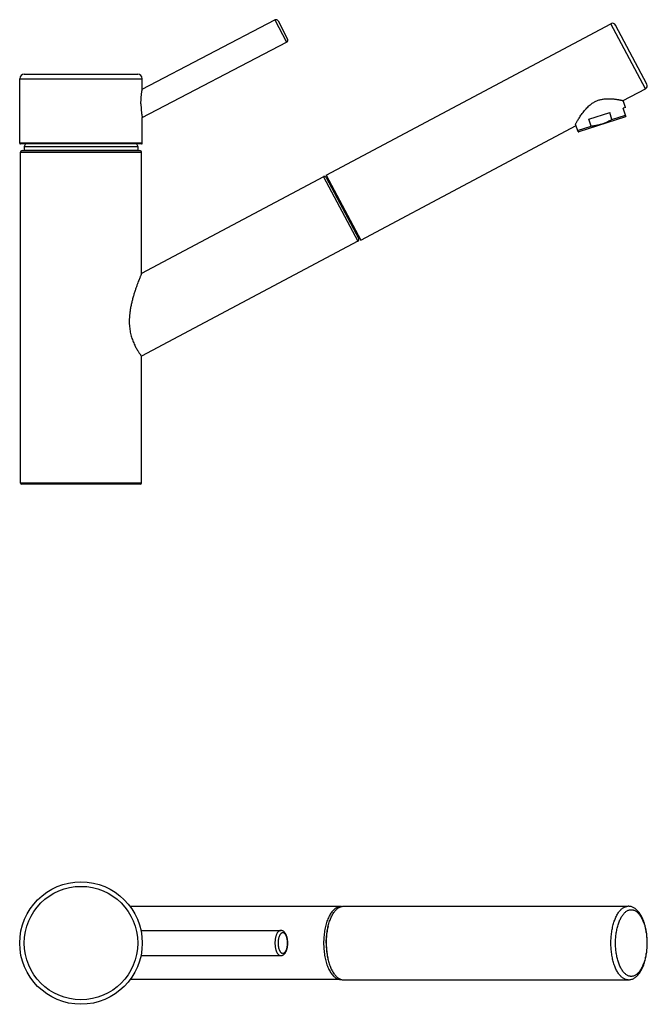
# Model space of a CAD drawing. Extents: x 107 to 720, y 72 to 515.
# Tile 3 of 3: x 445 to 720, y 84 to 515. Entities that reach past the tile are written whole.
import ezdxf

# ---------------------------------------------------------------- set-up
doc = ezdxf.new("R2010")
doc.units = 0
doc.header["$LTSCALE"] = 46.255
doc.layers.get('0').update_dxf_attribs({"linetype": 'CONTINUOUS'})

msp = doc.modelspace()

# ---------------------------------------------------------------- linework, layer by layer
at = {"color": 7, "linetype": 'Continuous'}
for p, q in [((498.96, 484.51), (557, 514.73)), ((558.35, 514.3), (562.51, 506.32)), ((579.44, 446.88), (703.93, 513.08)), ((719.67, 486.68), (705.96, 512.46)), ((498.97, 472.11), (562.08, 504.97)), ((445.37, 460.81), (445.37, 489.01)), ((447.37, 491.01), (496.97, 491.01)), ((498.97, 484.51), (498.97, 489.01)), ((498.96, 484.49), (498.97, 484.51)), ((709.29, 479.46), (719.05, 484.65)), ((709.28, 479.46), (709.25, 479.47)), ((710.27, 476.45), (709.29, 479.46)), ((694.29, 471.26), (703.42, 474.22)), ((704.4, 471.2), (703.42, 474.22)), ((710.27, 476.45), (709.32, 476.14)), ((710.48, 472.57), (709.32, 476.14)), ((498.97, 460.81), (498.97, 472.11)), ((710.28, 472.35), (689.84, 465.71)), ((695.28, 468.23), (694.29, 471.26)), ((704.4, 471.2), (710.3, 473.11)), ((710.48, 472.57), (710.28, 472.35)), ((594.55, 418.45), (688.67, 468.5)), ((689.55, 465.77), (688.44, 469.2)), ((689.38, 466.32), (695.28, 468.23)), ((689.55, 465.77), (689.84, 465.71)), ((498.67, 460.51), (445.67, 460.51)), ((445.67, 312.11), (445.67, 456.81)), ((446.47, 457.61), (497.87, 457.61)), ((447.96, 460.51), (447.27, 459.41)), ((447.27, 459.41), (447.27, 457.71)), ((447.27, 459.41), (497.07, 459.41)), ((447.27, 457.71), (447.27, 457.61)), ((496.38, 460.51), (497.07, 459.41)), ((497.07, 457.71), (497.06, 457.61)), ((497.07, 459.41), (497.07, 457.71)), ((498.67, 403.83), (498.67, 456.81)), ((578.29, 446.16), (498.67, 403.83)), ((579.37, 445.83), (593.64, 418.99)), ((579.44, 446.88), (594.55, 418.45)), ((579.93, 444.78), (580.42, 445.04)), ((593.31, 417.91), (498.67, 367.58)), ((593.09, 420.04), (593.57, 420.3)), ((498.67, 312.11), (498.67, 367.58)), ((498.17, 311.61), (446.17, 311.61)), ((585.8, 126.86), (493.66, 126.86)), ((586.99, 126.96), (711.49, 126.96)), ((498.4, 116.36), (559.54, 116.36)), ((498.4, 105.36), (559.54, 105.36)), ((585.8, 94.86), (493.66, 94.86)), ((586.99, 94.76), (711.49, 94.76))]:
    msp.add_line(p, q, dxfattribs=at)
at = {"color": 9, "linetype": 'Continuous'}
for p, q in [((557, 514.73), (562.08, 504.97)), ((719.05, 484.65), (703.93, 513.08)), ((445.37, 489.01), (498.97, 489.01)), ((498.97, 460.81), (445.37, 460.81)), ((445.67, 456.81), (498.67, 456.81)), ((447.27, 457.71), (497.07, 457.71)), ((578.29, 446.16), (593.31, 417.91)), ((498.67, 312.11), (445.67, 312.11))]:
    msp.add_line(p, q, dxfattribs=at)
at = {"color": 7, "linetype": 'Continuous'}
msp.add_circle((472.17, 110.86), 26.8, dxfattribs=at)
at = {"color": 9, "linetype": 'Continuous'}
msp.add_circle((472.17, 110.86), 24.8, dxfattribs=at)
at = {"color": 7, "linetype": 'Continuous'}
for centre, radius, start, end in [((557.46, 513.84), 1, 27.5, 117.5), ((704.64, 511.76), 1.5, 28, 118), ((561.62, 505.86), 1, 297.5, 27.5), ((447.37, 489.01), 2, 90, 180), ((496.97, 489.01), 2, 0, 90), ((718.34, 485.97), 1.5, 298, 28), ((445.67, 460.81), 0.3, 180, 270), ((446.47, 456.81), 0.8, 90, 180), ((497.87, 456.81), 0.8, 0, 90), ((498.67, 460.81), 0.3, 270, 360), ((578.67, 445.46), 0.8, 28, 118), ((592.94, 418.61), 0.8, 298, 28), ((446.17, 312.11), 0.5, 180, 270), ((498.17, 312.11), 0.5, 270, 360), ((585.8, 122.7), 4.16, 85.7504, 89.9943), ((585.8, 99.02), 4.16, 270.0057, 274.2501)]:
    msp.add_arc(centre, radius, start, end, dxfattribs=at)
for points, knots in [([(498.4, 478.02), (498.4, 478.23), (498.4, 478.66), (498.42, 479.3), (498.45, 479.93), (498.49, 480.55), (498.53, 481.14), (498.59, 481.7), (498.64, 482.22), (498.7, 482.69), (498.75, 483.1), (498.8, 483.46), (498.85, 483.76), (498.89, 484.01), (498.92, 484.21), (498.94, 484.35), (498.95, 484.44), (498.96, 484.48), (498.96, 484.49)], [0, 0, 0, 0, 0.637752, 1.282108, 1.920139, 2.540115, 3.137104, 3.702438, 4.22554, 4.698319, 5.118024, 5.480885, 5.78712, 6.03754, 6.234707, 6.38038, 6.476328, 6.506023, 6.506023, 6.506023, 6.506023]), ([(688.44, 469.2), (688.52, 469.35), (688.71, 469.67), (689.01, 470.19), (689.38, 470.79), (689.8, 471.46), (690.28, 472.21), (690.83, 473.02), (691.43, 473.86), (692.07, 474.71), (692.74, 475.51), (693.42, 476.26), (694.1, 476.93), (694.77, 477.52), (695.43, 478.04), (696.08, 478.48), (696.73, 478.87), (697.39, 479.2), (698.06, 479.48), (698.75, 479.72), (699.46, 479.91), (700.21, 480.07), (700.99, 480.18), (701.8, 480.25), (702.64, 480.28), (703.49, 480.27), (704.32, 480.22), (705.13, 480.15), (705.88, 480.06), (706.56, 479.96), (707.17, 479.87), (707.7, 479.77), (708.15, 479.69), (708.53, 479.62), (708.81, 479.56), (709.06, 479.51), (709.15, 479.49), (709.31, 479.45), (709.26, 479.47), (709.25, 479.47)], [0, 0, 0, 0, 0.507195, 1.108315, 1.807907, 2.607911, 3.505127, 4.487771, 5.532322, 6.603987, 7.663716, 8.679488, 9.634029, 10.524399, 11.357058, 12.143056, 12.895015, 13.625674, 14.347298, 15.071429, 15.808682, 16.56817, 17.356254, 18.174601, 19.017872, 19.872374, 20.717563, 21.530561, 22.291218, 22.985061, 23.603479, 24.142415, 24.6008, 24.979269, 25.279264, 25.50244, 25.650295, 25.723934, 25.751526, 25.751526, 25.751526, 25.751526]), ([(498.4, 478.02), (498.4, 477.81), (498.4, 477.41), (498.42, 476.81), (498.44, 476.23), (498.48, 475.69), (498.52, 475.17), (498.57, 474.69), (498.62, 474.25), (498.67, 473.84), (498.73, 473.47), (498.78, 473.14), (498.83, 472.86), (498.87, 472.62), (498.91, 472.43), (498.93, 472.27), (498.97, 472.2), (498.95, 472.12), (498.97, 472.12)], [0, 0, 0, 0, 0.618503, 1.21921, 1.795451, 2.342111, 2.858134, 3.341492, 3.789834, 4.201396, 4.574509, 4.907659, 5.196833, 5.439677, 5.636178, 5.785086, 5.884789, 5.934761, 5.934761, 5.934761, 5.934761]), ([(704.4, 471.2), (704.16, 471.06), (703.69, 470.78), (702.97, 470.4), (702.24, 470.04), (701.51, 469.72), (700.77, 469.42), (700.27, 469.25), (700.02, 469.17)], [0, 0, 0, 0, 0.828935, 1.643307, 2.44811, 3.24778, 4.044649, 4.840727, 4.840727, 4.840727, 4.840727]), ([(700.02, 469.17), (699.76, 469.08), (699.25, 468.93), (698.48, 468.73), (697.7, 468.56), (696.9, 468.43), (696.1, 468.31), (695.55, 468.26), (695.28, 468.23)], [0, 0, 0, 0, 0.796078, 1.592947, 2.392617, 3.19742, 4.011792, 4.840727, 4.840727, 4.840727, 4.840727]), ([(498.67, 403.83), (498.66, 403.81), (498.64, 403.75), (498.58, 403.62), (498.49, 403.4), (498.36, 403.08), (498.19, 402.66), (497.97, 402.13), (497.71, 401.47), (497.4, 400.66), (497.04, 399.71), (496.63, 398.6), (496.18, 397.32), (495.7, 395.9), (495.22, 394.36), (494.76, 392.74), (494.33, 391.05), (493.97, 389.35), (493.67, 387.68), (493.46, 386.07), (493.33, 384.55), (493.28, 383.12), (493.3, 381.76), (493.39, 380.48), (493.53, 379.27), (493.74, 378.1), (493.99, 376.98), (494.29, 375.9), (494.64, 374.86), (495.02, 373.87), (495.43, 372.94), (495.85, 372.06), (496.29, 371.25), (496.71, 370.5), (497.12, 369.83), (497.5, 369.25), (497.83, 368.75), (498.12, 368.34), (498.35, 368.02), (498.51, 367.79), (498.61, 367.66), (498.66, 367.6), (498.67, 367.58)], [0, 0, 0, 0, 0.04647, 0.18716, 0.424774, 0.765433, 1.217729, 1.789891, 2.496496, 3.351927, 4.369944, 5.558379, 6.914306, 8.42112, 10.045667, 11.749274, 13.497959, 15.253452, 16.96601, 18.591611, 20.115035, 21.544291, 22.894591, 24.17567, 25.391301, 26.565761, 27.719286, 28.84655, 29.940065, 30.995585, 32.015396, 32.993367, 33.922408, 34.786648, 35.574554, 36.273761, 36.876721, 37.375886, 37.767535, 38.048728, 38.218012, 38.274454, 38.274454, 38.274454, 38.274454]), ([(579.44, 110.86), (579.44, 111.26), (579.45, 112.06), (579.51, 113.26), (579.62, 114.44), (579.76, 115.6), (579.95, 116.74), (580.18, 117.84), (580.44, 118.9), (580.74, 119.92), (581.07, 120.89), (581.44, 121.8), (581.84, 122.66), (582.27, 123.44), (582.72, 124.16), (583.2, 124.8), (583.7, 125.37), (584.21, 125.85), (584.75, 126.25), (585.3, 126.57), (585.86, 126.79), (586.42, 126.93), (586.81, 126.96), (586.99, 126.96)], [0, 0, 0, 0, 1.203055, 2.401918, 3.588667, 4.761299, 5.91324, 7.038942, 8.136442, 9.198806, 10.224072, 11.20887, 12.148619, 13.043733, 13.891095, 14.690325, 15.443332, 16.150122, 16.815705, 17.444614, 18.04295, 18.620959, 19.187462, 19.187462, 19.187462, 19.187462]), ([(719.84, 110.86), (719.84, 111.26), (719.83, 112.05), (719.77, 113.23), (719.66, 114.4), (719.51, 115.56), (719.31, 116.69), (719.08, 117.79), (718.8, 118.85), (718.48, 119.88), (718.12, 120.86), (717.72, 121.79), (717.28, 122.66), (716.8, 123.48), (716.29, 124.21), (715.74, 124.87), (715.16, 125.45), (714.56, 125.93), (713.96, 126.31), (713.34, 126.61), (712.73, 126.81), (712.11, 126.94), (711.69, 126.96), (711.49, 126.96)], [0, 0, 0, 0, 1.189804, 2.375052, 3.551611, 4.715419, 5.862042, 6.988198, 8.0906, 9.166168, 10.211255, 11.224286, 12.203074, 13.145297, 14.046298, 14.904242, 15.716063, 16.479653, 17.195421, 17.872132, 18.516982, 19.141324, 19.755459, 19.755459, 19.755459, 19.755459]), ([(559.54, 105.36), (559.64, 105.36), (559.84, 105.38), (560.14, 105.45), (560.44, 105.57), (560.74, 105.74), (561.03, 105.97), (561.31, 106.26), (561.57, 106.61), (561.8, 107), (562, 107.43), (562.17, 107.88), (562.32, 108.36), (562.43, 108.86), (562.52, 109.37), (562.58, 109.89), (562.61, 110.41), (562.62, 110.94), (562.61, 111.47), (562.56, 112), (562.49, 112.51), (562.4, 113.01), (562.28, 113.5), (562.13, 113.97), (561.95, 114.41), (561.75, 114.82), (561.51, 115.19), (561.26, 115.52), (560.99, 115.79), (560.71, 116), (560.42, 116.17), (560.13, 116.28), (559.84, 116.35), (559.64, 116.36), (559.54, 116.36)], [0, 0, 0, 0, 0.296607, 0.601672, 0.921193, 1.263962, 1.627559, 2.032346, 2.461817, 2.920401, 3.394857, 3.88339, 4.383188, 4.892327, 5.410459, 5.93407, 6.462527, 6.992258, 7.521218, 8.046843, 8.566644, 9.078435, 9.580818, 10.070716, 10.549205, 11.009147, 11.451195, 11.86106, 12.24522, 12.591396, 12.91989, 13.228088, 13.526629, 13.821854, 13.821854, 13.821854, 13.821854]), ([(579.44, 110.86), (579.44, 110.46), (579.45, 109.66), (579.51, 108.47), (579.62, 107.28), (579.76, 106.12), (579.95, 104.99), (580.18, 103.89), (580.44, 102.82), (580.74, 101.8), (581.07, 100.83), (581.44, 99.92), (581.84, 99.07), (582.27, 98.28), (582.72, 97.57), (583.2, 96.93), (583.7, 96.36), (584.21, 95.88), (584.75, 95.47), (585.3, 95.16), (585.86, 94.93), (586.42, 94.79), (586.81, 94.76), (586.99, 94.76)], [0, 0, 0, 0, 1.203055, 2.401918, 3.588667, 4.761299, 5.91324, 7.038942, 8.136442, 9.198806, 10.224072, 11.20887, 12.148619, 13.043733, 13.891095, 14.690325, 15.443332, 16.150122, 16.815705, 17.444614, 18.04295, 18.620959, 19.187462, 19.187462, 19.187462, 19.187462]), ([(711.49, 94.76), (711.69, 94.76), (712.11, 94.79), (712.72, 94.91), (713.34, 95.12), (713.96, 95.41), (714.57, 95.8), (715.17, 96.29), (715.75, 96.86), (716.3, 97.53), (716.81, 98.27), (717.29, 99.08), (717.73, 99.96), (718.13, 100.89), (718.49, 101.87), (718.81, 102.9), (719.08, 103.96), (719.32, 105.06), (719.51, 106.19), (719.66, 107.33), (719.77, 108.5), (719.83, 109.68), (719.84, 110.47), (719.84, 110.86)], [0, 0, 0, 0, 0.612408, 1.236843, 1.883326, 2.562929, 3.282495, 4.050216, 4.866178, 5.727797, 6.631759, 7.576011, 8.556134, 9.569692, 10.61453, 11.689048, 12.78977, 13.913574, 15.057219, 16.217457, 17.389936, 18.570623, 19.755446, 19.755446, 19.755446, 19.755446])]:
    msp.add_open_spline(points, degree=3, knots=knots, dxfattribs=at)
at = {"color": 9, "linetype": 'Continuous'}
for points, knots in [([(585.8, 126.86), (585.7, 126.86), (585.37, 126.85), (584.84, 126.75), (584.2, 126.51), (583.58, 126.17), (582.98, 125.71), (582.4, 125.15), (581.84, 124.48), (581.31, 123.72), (580.82, 122.86), (580.36, 121.92), (579.94, 120.9), (579.56, 119.81), (579.23, 118.65), (578.95, 117.44), (578.71, 116.18), (578.52, 114.89), (578.39, 113.56), (578.31, 112.22), (578.29, 111.32), (578.29, 110.86)], [0, 0, 0, 0, 0.31912, 0.964772, 1.633802, 2.33938, 3.091797, 3.89834, 4.763529, 5.689507, 6.676439, 7.72286, 8.825961, 9.981831, 11.185653, 12.43186, 13.714268, 15.026206, 16.360617, 17.710165, 19.067326, 19.067326, 19.067326, 19.067326]), ([(703.93, 110.86), (703.93, 111.26), (703.95, 112.06), (704.01, 113.26), (704.11, 114.44), (704.26, 115.6), (704.45, 116.74), (704.67, 117.84), (704.93, 118.9), (705.23, 119.92), (705.57, 120.89), (705.94, 121.8), (706.33, 122.66), (706.76, 123.44), (707.21, 124.16), (707.69, 124.8), (708.19, 125.37), (708.71, 125.85), (709.24, 126.25), (709.79, 126.57), (710.35, 126.79), (710.92, 126.93), (711.3, 126.96), (711.49, 126.96)], [0, 0, 0, 0, 1.20334, 2.401439, 3.589104, 4.761241, 5.912905, 7.039355, 8.136104, 9.198988, 10.224222, 11.208483, 12.14899, 13.043604, 13.890953, 14.690569, 15.443062, 16.150324, 16.815737, 17.444388, 18.043186, 18.620824, 19.187462, 19.187462, 19.187462, 19.187462]), ([(705.96, 110.86), (705.96, 111.23), (705.97, 111.97), (706.03, 113.08), (706.13, 114.18), (706.27, 115.26), (706.45, 116.31), (706.66, 117.33), (706.91, 118.31), (707.2, 119.25), (707.51, 120.14), (707.86, 120.97), (708.24, 121.75), (708.64, 122.46), (709.07, 123.11), (709.52, 123.68), (709.99, 124.18), (710.48, 124.6), (710.98, 124.95), (711.5, 125.2), (712.02, 125.38), (712.55, 125.47), (713.08, 125.47), (713.61, 125.38), (714.13, 125.2), (714.65, 124.95), (715.15, 124.6), (715.64, 124.18), (716.11, 123.68), (716.56, 123.11), (716.99, 122.46), (717.39, 121.75), (717.77, 120.97), (718.12, 120.14), (718.43, 119.25), (718.72, 118.31), (718.97, 117.33), (719.18, 116.31), (719.36, 115.26), (719.5, 114.18), (719.6, 113.08), (719.66, 111.97), (719.67, 111.23), (719.67, 110.86)], [0, 0, 0, 0, 1.112449, 2.223914, 3.327225, 4.415358, 5.482913, 6.52615, 7.540797, 8.522467, 9.467579, 10.373103, 11.236428, 12.055623, 12.829587, 13.55817, 14.242351, 14.884463, 15.488414, 16.059871, 16.606337, 17.136991, 17.662226, 18.19288, 18.739346, 19.310803, 19.914754, 20.556867, 21.241047, 21.969631, 22.743595, 23.562789, 24.426115, 25.331639, 26.276751, 27.258421, 28.273068, 29.316305, 30.38386, 31.471994, 32.575306, 33.68677, 34.799215, 34.799215, 34.799215, 34.799215]), ([(559.54, 116.36), (559.46, 116.36), (559.29, 116.34), (559.04, 116.26), (558.79, 116.13), (558.56, 115.94), (558.33, 115.71), (558.12, 115.43), (557.92, 115.11), (557.74, 114.75), (557.57, 114.35), (557.42, 113.91), (557.3, 113.45), (557.19, 112.96), (557.11, 112.46), (557.05, 111.93), (557.01, 111.4), (557, 110.86), (557.01, 110.32), (557.05, 109.79), (557.11, 109.27), (557.19, 108.76), (557.3, 108.28), (557.42, 107.81), (557.57, 107.38), (557.74, 106.98), (557.92, 106.62), (558.12, 106.29), (558.33, 106.01), (558.56, 105.78), (558.79, 105.6), (559.04, 105.46), (559.29, 105.38), (559.46, 105.36), (559.54, 105.36)], [0, 0, 0, 0, 0.250331, 0.509269, 0.784309, 1.081173, 1.403687, 1.753967, 2.132718, 2.539519, 2.973054, 3.431296, 3.911653, 4.411075, 4.926156, 5.453213, 5.988364, 6.527595, 7.066826, 7.601977, 8.129034, 8.644115, 9.143537, 9.623894, 10.082136, 10.515671, 10.922472, 11.301223, 11.651503, 11.974016, 12.270881, 12.54592, 12.804859, 13.05519, 13.05519, 13.05519, 13.05519]), ([(580.35, 118.54), (580.33, 118.46), (580.2, 117.99), (580, 117.12), (579.77, 115.92), (579.59, 114.69), (579.47, 113.43), (579.39, 112.15), (579.37, 111.29), (579.37, 110.86)], [0, 0, 0, 0, 0.273176, 1.457563, 2.676548, 3.923767, 5.192481, 6.475724, 7.765561, 7.765561, 7.765561, 7.765561]), ([(560.43, 115.36), (560.36, 115.36), (560.22, 115.35), (560, 115.28), (559.8, 115.16), (559.6, 115), (559.41, 114.8), (559.23, 114.55), (559.07, 114.27), (558.92, 113.96), (558.78, 113.61), (558.66, 113.24), (558.56, 112.84), (558.48, 112.42), (558.41, 111.99), (558.37, 111.54), (558.35, 111.09), (558.35, 110.64), (558.37, 110.18), (558.41, 109.74), (558.48, 109.3), (558.56, 108.88), (558.66, 108.49), (558.78, 108.11), (558.92, 107.77), (559.07, 107.45), (559.23, 107.17), (559.41, 106.93), (559.6, 106.73), (559.8, 106.57), (560, 106.45), (560.22, 106.38), (560.36, 106.36), (560.43, 106.36)], [0, 0, 0, 0, 0.210503, 0.429688, 0.66362, 0.916746, 1.192405, 1.492545, 1.817536, 2.166729, 2.538814, 2.931855, 3.343367, 3.770482, 4.210034, 4.658635, 5.112725, 5.568656, 6.022745, 6.471344, 6.910893, 7.338004, 7.749511, 8.142546, 8.514623, 8.86381, 9.188795, 9.488921, 9.764566, 10.017691, 10.251618, 10.47078, 10.681242, 10.681242, 10.681242, 10.681242]), ([(560.43, 106.36), (560.5, 106.36), (560.64, 106.38), (560.85, 106.45), (561.06, 106.57), (561.26, 106.73), (561.45, 106.93), (561.62, 107.17), (561.79, 107.45), (561.94, 107.77), (562.08, 108.11), (562.2, 108.49), (562.3, 108.88), (562.38, 109.3), (562.44, 109.74), (562.49, 110.18), (562.51, 110.64), (562.51, 111.09), (562.49, 111.54), (562.44, 111.99), (562.38, 112.42), (562.3, 112.84), (562.2, 113.24), (562.08, 113.61), (561.94, 113.96), (561.79, 114.27), (561.62, 114.55), (561.45, 114.8), (561.26, 115), (561.06, 115.16), (560.85, 115.28), (560.64, 115.35), (560.5, 115.36), (560.43, 115.36)], [0, 0, 0, 0, 0.210503, 0.429688, 0.66362, 0.916746, 1.192405, 1.492545, 1.817536, 2.166729, 2.538814, 2.931855, 3.343367, 3.770482, 4.210034, 4.658635, 5.112725, 5.568656, 6.022745, 6.471344, 6.910893, 7.338004, 7.749511, 8.142546, 8.514623, 8.86381, 9.188795, 9.488921, 9.764566, 10.017691, 10.251618, 10.47078, 10.681242, 10.681242, 10.681242, 10.681242]), ([(578.29, 110.86), (578.29, 110.41), (578.31, 109.51), (578.39, 108.16), (578.52, 106.84), (578.71, 105.54), (578.95, 104.28), (579.23, 103.07), (579.56, 101.92), (579.94, 100.82), (580.36, 99.8), (580.82, 98.86), (581.31, 98.01), (581.84, 97.25), (582.4, 96.58), (582.98, 96.02), (583.58, 95.56), (584.2, 95.21), (584.84, 94.98), (585.37, 94.88), (585.7, 94.86), (585.8, 94.86)], [0, 0, 0, 0, 1.357162, 2.706709, 4.04112, 5.353058, 6.635467, 7.881673, 9.085495, 10.241365, 11.344466, 12.390887, 13.37782, 14.303798, 15.168986, 15.975529, 16.727946, 17.433524, 18.102554, 18.748206, 19.067326, 19.067326, 19.067326, 19.067326]), ([(579.37, 110.86), (579.37, 110.43), (579.39, 109.57), (579.47, 108.3), (579.59, 107.04), (579.77, 105.8), (580, 104.61), (580.2, 103.74), (580.33, 103.27), (580.35, 103.18)], [0, 0, 0, 0, 1.289826, 2.573069, 3.841775, 5.088988, 6.307965, 7.492344, 7.765562, 7.765562, 7.765562, 7.765562]), ([(711.49, 94.76), (711.3, 94.76), (710.92, 94.79), (710.35, 94.93), (709.79, 95.16), (709.24, 95.47), (708.71, 95.88), (708.19, 96.36), (707.69, 96.93), (707.21, 97.57), (706.76, 98.28), (706.33, 99.07), (705.94, 99.92), (705.57, 100.83), (705.23, 101.8), (704.93, 102.82), (704.67, 103.89), (704.45, 104.99), (704.26, 106.12), (704.11, 107.28), (704.01, 108.47), (703.95, 109.66), (703.93, 110.46), (703.93, 110.86)], [0, 0, 0, 0, 0.566638, 1.144276, 1.743074, 2.371724, 3.037138, 3.744399, 4.496893, 5.296508, 6.143857, 7.038472, 7.978979, 8.96324, 9.988474, 11.051357, 12.148107, 13.274556, 14.426221, 15.598358, 16.786022, 17.984121, 19.187462, 19.187462, 19.187462, 19.187462]), ([(719.67, 110.86), (719.67, 110.49), (719.66, 109.75), (719.6, 108.64), (719.5, 107.55), (719.36, 106.47), (719.18, 105.42), (718.97, 104.4), (718.72, 103.41), (718.43, 102.48), (718.12, 101.59), (717.77, 100.75), (717.39, 99.97), (716.99, 99.26), (716.56, 98.62), (716.11, 98.04), (715.64, 97.54), (715.15, 97.12), (714.65, 96.78), (714.13, 96.52), (713.61, 96.35), (713.08, 96.26), (712.55, 96.26), (712.02, 96.35), (711.5, 96.52), (710.98, 96.78), (710.48, 97.12), (709.99, 97.54), (709.52, 98.04), (709.07, 98.62), (708.64, 99.26), (708.24, 99.97), (707.86, 100.75), (707.51, 101.59), (707.2, 102.48), (706.91, 103.41), (706.66, 104.4), (706.45, 105.42), (706.27, 106.47), (706.13, 107.55), (706.03, 108.64), (705.97, 109.75), (705.96, 110.49), (705.96, 110.86)], [0, 0, 0, 0, 1.112449, 2.223914, 3.327225, 4.415358, 5.482913, 6.52615, 7.540797, 8.522467, 9.467579, 10.373103, 11.236428, 12.055623, 12.829587, 13.55817, 14.242351, 14.884463, 15.488414, 16.059871, 16.606337, 17.136991, 17.662226, 18.19288, 18.739346, 19.310803, 19.914754, 20.556867, 21.241047, 21.969631, 22.743595, 23.562789, 24.426115, 25.331639, 26.276751, 27.258421, 28.273068, 29.316305, 30.38386, 31.471994, 32.575306, 33.68677, 34.799215, 34.799215, 34.799215, 34.799215])]:
    msp.add_open_spline(points, degree=3, knots=knots, dxfattribs=at)

doc.saveas('drawing.dxf')
